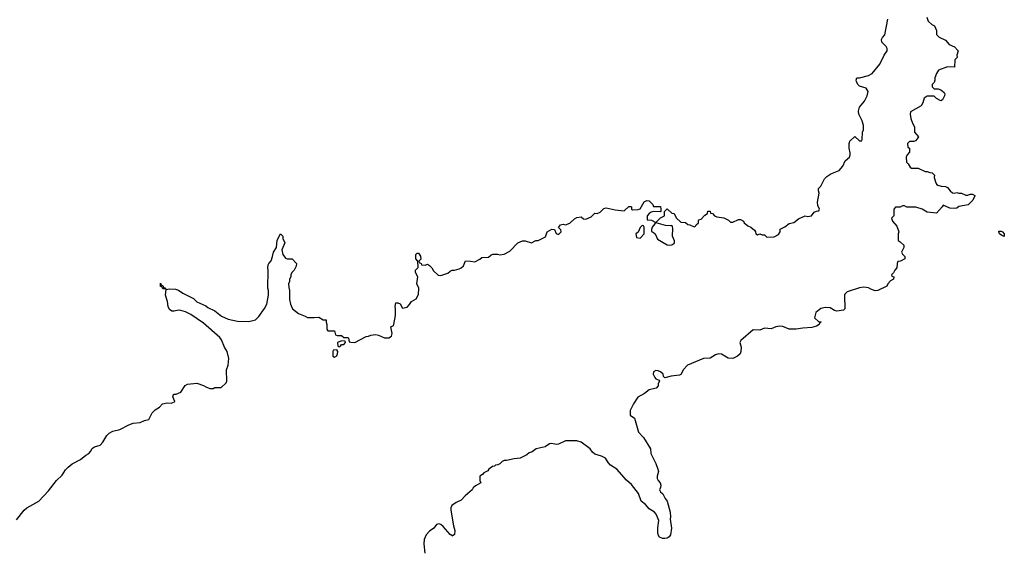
# Model space of a CAD drawing. Header units: inches. Extents: x 2535814 to 2694957, y 540737 to 728403.
# Tile 88 of 106: x 2566745 to 2575451, y 706377 to 711084. Entities that reach past the tile are written whole.
import ezdxf

# ---------------------------------------------------------------- set-up
doc = ezdxf.new("R2010")
doc.units = ezdxf.units.IN
doc.header["$MEASUREMENT"] = 0
for name, color, linetype in [('C5760', 7, 'Continuous'), ('C5770', 7, 'Continuous'), ('C5771', 7, 'Continuous')]:
    doc.layers.add(name, color=color, linetype=linetype)

msp = doc.modelspace()

# ---------------------------------------------------------------- linework, layer by layer
at = {"layer": 'C5760', "color": 5, "elevation": 40}
msp.add_lwpolyline([(2566715.9, 706664.1), (2566785.2, 706750), (2566809.6, 706770.4), (2566914, 706830), (2566998.9, 706921.1), (2567070, 707010.7), (2567121.2, 707058.8), (2567150, 707106), (2567173.2, 707130), (2567210, 707159.1), (2567282.5, 707197.5), (2567330, 707236), (2567355.3, 707250), (2567375.3, 707270), (2567382, 707290), (2567390, 707298), (2567408, 707310), (2567455.5, 707324.5), (2567479, 707350), (2567515.3, 707410), (2567535.3, 707430), (2567570, 707446), (2567630, 707461), (2567710, 707504.7), (2567750, 707518), (2567810, 707524.7), (2567850, 707542), (2567886, 707550), (2567915.3, 707610), (2567943.2, 707636.8), (2567981.2, 707658.8), (2568008.7, 707690), (2568050, 707697.3), (2568084, 707696), (2568114.6, 707705.4), (2568118, 707710), (2568098, 707750), (2568106, 707770), (2568110, 707774), (2568130, 707774), (2568170, 707792), (2568209.3, 707850.7), (2568230, 707862), (2568310.9, 707870.9), (2568370, 707851.3), (2568390, 707838), (2568425.4, 707825.4), (2568455.3, 707824.7), (2568470, 707832), (2568527.3, 707832.7), (2568570, 707874), (2568578, 707890), (2568575.3, 707990), (2568588.7, 708030), (2568594, 708090), (2568579, 708150), (2568556, 708190), (2568530, 708255.3), (2568514.8, 708274.8), (2568370, 708402), (2568257.2, 708477.2), (2568210, 708501.2), (2568170, 708514), (2568150, 708517.2), (2568110, 708506.6), (2568090, 708507), (2568070, 708521.2), (2568057, 708550), (2568052.9, 708592.9), (2568035.3, 708650), (2568040.4, 708699.6), (2568070, 708704.7), (2568123.5, 708703.5), (2568150, 708694.8), (2568186.6, 708666.6), (2568281, 708621), (2568311.1, 708591.1), (2568390, 708556), (2568410, 708541), (2568472, 708510), (2568530, 708464.7), (2568590, 708438), (2568670, 708421), (2568770, 708418), (2568829.1, 708430.9), (2568858.6, 708461.4), (2568909.3, 708530.7), (2568929.3, 708570.7), (2568944, 708650), (2568944, 708690), (2568939, 708710), (2568942, 708870), (2568938, 708890), (2568943.1, 708916.9), (2568948, 708930), (2568970, 708954), (2568982, 708990), (2568988, 709030), (2569015.3, 709070), (2569023.1, 709136.9), (2569051.6, 709191.6), (2569072, 709170), (2569072, 709150), (2569091, 709111), (2569062.8, 709050), (2569073.4, 709010), (2569096.9, 708976.9), (2569110, 708971.3), (2569154, 708970), (2569192, 708930), (2569190, 708906), (2569171.3, 708870), (2569152, 708850), (2569142, 708830), (2569142, 708810), (2569132, 708790), (2569131.3, 708770), (2569122, 708750), (2569123.6, 708716.4), (2569131.3, 708690), (2569131, 708610), (2569141, 708570), (2569158, 708530), (2569210, 708486), (2569270, 708464.7), (2569290, 708451.3), (2569350, 708451), (2569390, 708456), (2569430, 708431.3), (2569454, 708430), (2569454, 708410), (2569462, 708390), (2569462, 708350), (2569470, 708334), (2569530, 708334), (2569538, 708298), (2569552.7, 708292.7), (2569591.6, 708291.6), (2569610, 708274), (2569650, 708274), (2569654, 708270), (2569658, 708238), (2569672.7, 708232.7), (2569710, 708231.3), (2569810, 708284.7), (2569830, 708286), (2569850, 708296), (2569890, 708301), (2569916.9, 708296.9), (2569970, 708271.3), (2570000, 708271.5)], dxfattribs=at)
for points in [[(2568038, 708702), (2568030, 708706), (2568010, 708706), (2568002, 708722), (2567990, 708726), (2567990, 708754), (2567998, 708738), (2568010, 708734), (2568018, 708718), (2568030, 708714)], [(2569590, 708246), (2569554, 708230), (2569558, 708198), (2569570, 708194), (2569582, 708198), (2569590, 708214), (2569610, 708214), (2569626, 708230), (2569622, 708242)], [(2569550, 708166), (2569518, 708162), (2569514, 708150), (2569514, 708110), (2569530, 708102), (2569550, 708114), (2569555.3, 708130), (2569558, 708150)]]:
    msp.add_lwpolyline(points, close=True, dxfattribs=at)
at = {"layer": 'C5770', "color": 5, "elevation": 40}
for points in [[(2570000, 708271.5), (2570008.4, 708271.6), (2570033.6, 708286.4), (2570039, 708310), (2570026, 708370), (2570050, 708382), (2570054, 708390), (2570068, 708470), (2570068.7, 708530), (2570064, 708550), (2570070, 708582), (2570090, 708582), (2570110, 708572), (2570130, 708534), (2570170, 708544.7), (2570192.9, 708567.1), (2570210, 708592), (2570250, 708618), (2570270, 708654), (2570275.3, 708710), (2570258, 708750), (2570266, 708810), (2570246, 708850), (2570246, 708870), (2570267.3, 708892.7), (2570266, 708950), (2570248.4, 708971.6), (2570248.7, 709010), (2570260.4, 709019.6), (2570270, 709022), (2570290, 708994), (2570291.6, 708968.4), (2570274, 708950), (2570278, 708938), (2570294, 708930), (2570298, 708918), (2570330, 708914), (2570350, 708922), (2570370, 708911.3), (2570390, 708892), (2570405.4, 708865.4), (2570445.4, 708825.4), (2570470, 708822), (2570530, 708844.7), (2570550, 708862), (2570568.9, 708871.1), (2570590, 708871.3), (2570630, 708881), (2570648, 708890), (2570668, 708910), (2570688.4, 708951.6), (2570730, 708951.3), (2570770, 708944.7), (2570813.6, 708966.4), (2570830, 708982), (2570890, 708984.7), (2570910, 709002), (2570930, 709011.3), (2570969.1, 709010.9), (2570990, 709006), (2571029.1, 709010.9), (2571080.4, 709039.6), (2571150, 709111), (2571190, 709130.8), (2571214, 709130), (2571270, 709112), (2571310, 709132), (2571330, 709132), (2571395.3, 709164.7), (2571408.7, 709210), (2571450, 709232), (2571474, 709230), (2571490, 709194), (2571510, 709184.7), (2571534, 709210), (2571530, 709226), (2571508, 709248), (2571526, 709270), (2571550, 709278), (2571570, 709271.3), (2571610, 709284.7), (2571650, 709324.7), (2571670, 709336), (2571710, 709342), (2571730, 709324.7), (2571750, 709322), (2571798, 709342), (2571830, 709374), (2571850, 709372), (2571876.4, 709383.6), (2571910, 709414), (2571930, 709422), (2572010, 709404.7), (2572090, 709394), (2572130, 709434), (2572150, 709434), (2572154, 709430), (2572154, 709410), (2572163.6, 709403.6), (2572214.6, 709405.4), (2572230, 709412), (2572265.6, 709474.4), (2572290, 709484.7), (2572310, 709482), (2572316.9, 709476.9), (2572342, 709450), (2572350, 709434), (2572410, 709434), (2572414, 709410), (2572414, 709390), (2572410, 709386), (2572350, 709388), (2572330, 709382), (2572312, 709370), (2572292, 709350), (2572294, 709314), (2572331.1, 709311.1), (2572370, 709292), (2572410, 709334), (2572446, 709350), (2572446, 709390), (2572470, 709412), (2572510, 709374), (2572531.1, 709371.1), (2572550, 709334), (2572590, 709294), (2572631.6, 709291.6), (2572652.7, 709272.7), (2572671.6, 709271.6), (2572710, 709254), (2572722, 709258), (2572726, 709270), (2572746, 709290), (2572746, 709310), (2572750, 709314), (2572770, 709322), (2572803.1, 709356.9), (2572826, 709370), (2572828.9, 709391.1), (2572850, 709392), (2572854, 709374), (2572870, 709372), (2572890, 709352), (2572910, 709342), (2572970, 709334), (2573011.6, 709311.6), (2573030, 709294), (2573050, 709294), (2573100.4, 709319.6), (2573119.6, 709319.6), (2573143.6, 709303.6), (2573152, 709290), (2573182, 709262), (2573211, 709251), (2573243.6, 709223.6), (2573252, 709210), (2573254, 709190), (2573270, 709182), (2573290, 709192), (2573310, 709182), (2573330, 709182), (2573350, 709162), (2573416.4, 709163.6), (2573454.6, 709185.4), (2573468, 709210), (2573470, 709234), (2573510, 709252), (2573550, 709282), (2573588.9, 709291.1), (2573630, 709324.7), (2573690, 709352), (2573710, 709346), (2573746, 709350), (2573770, 709382), (2573790, 709392), (2573810, 709394), (2573818, 709410), (2573803.1, 709443.1), (2573799, 709470), (2573815.3, 709550), (2573807.3, 709572.7), (2573807.3, 709592.7), (2573830, 709614), (2573862, 709678), (2573882.5, 709697.5), (2573918.6, 709721.4), (2573990, 709751.3), (2574022, 709790), (2574043.2, 709836.8), (2574082, 709870), (2574088.7, 709890), (2574088.4, 709908.4), (2574078, 709950), (2574078, 709990), (2574082, 710000)], [(2574604.8, 710000), (2574594, 709990), (2574598, 709958), (2574614, 709950), (2574612.7, 709912.7), (2574591.1, 709888.9), (2574582, 709870), (2574586, 709826), (2574602, 709810), (2574619.6, 709779.6), (2574630, 709772), (2574690, 709772), (2574750, 709742), (2574770, 709742), (2574792.7, 709732.7), (2574814, 709730), (2574834, 709710), (2574832, 709690), (2574842, 709650), (2574852, 709630), (2574862, 709622), (2574891.6, 709611.6), (2574931.1, 709611.1), (2574950, 709602), (2574971.6, 709571.6), (2574992.7, 709552.7), (2575010, 709552), (2575030, 709558), (2575050, 709551.3), (2575071.1, 709551.1), (2575110, 709532), (2575127.3, 709532.7), (2575150, 709542), (2575170, 709542), (2575190.9, 709530.9), (2575190, 709526), (2575172, 709490), (2575130, 709448.7), (2575050, 709434), (2575030, 709419), (2575010, 709414), (2574970, 709419), (2574910, 709446), (2574902, 709430), (2574850, 709375.3), (2574770, 709382), (2574726, 709410), (2574668.4, 709428.4), (2574590, 709428), (2574570, 709438), (2574550, 709438), (2574530, 709426), (2574490, 709426), (2574474, 709410), (2574474, 709350), (2574454, 709330), (2574463.6, 709303.6), (2574499.6, 709259.6), (2574518, 709210), (2574512, 709190), (2574512.7, 709132.7), (2574530, 709122), (2574562, 709090), (2574562, 709070), (2574542, 709030), (2574551.6, 709011.6), (2574571.6, 708991.6), (2574571.6, 708971.6), (2574534, 708950), (2574510, 708946), (2574504.7, 708930), (2574502, 708890), (2574482, 708870), (2574472, 708848), (2574454, 708830), (2574458, 708818), (2574474, 708810), (2574472, 708790), (2574445.4, 708774.6), (2574422, 708750), (2574412, 708730), (2574334, 708690), (2574309.1, 708689.1), (2574270, 708702), (2574250, 708714), (2574210, 708719), (2574170, 708712.7), (2574062, 708678), (2574041, 708659), (2574038, 708650), (2574042, 708530), (2574030, 708518), (2573970, 708509.3), (2573950, 708512.7), (2573910, 708536), (2573870, 708540.9), (2573828.1, 708531.9), (2573784, 708496), (2573772, 708450), (2573810, 708414), (2573830, 708414), (2573832, 708410), (2573818, 708402), (2573814, 708390), (2573790, 708375.3), (2573750, 708362.7), (2573670, 708359), (2573610, 708349), (2573550, 708349.2), (2573491.9, 708371.9), (2573464.9, 708375.1), (2573430.7, 708369.3), (2573390, 708353.2), (2573330, 708357.2), (2573290, 708341.2), (2573230, 708342), (2573122, 708250), (2573112, 708230), (2573124.7, 708190), (2573122.8, 708150), (2573116, 708130), (2573091, 708110), (2573050, 708089.5), (2573010, 708093.2), (2572950, 708129.2), (2572927.9, 708132.1), (2572898.5, 708121.5), (2572850, 708093.2), (2572790, 708089.3), (2572651.3, 708030), (2572611, 707990), (2572606.8, 707973.2), (2572590.8, 707949.2), (2572578, 707942), (2572506.4, 707933.6), (2572450, 707918), (2572438, 707930), (2572435.3, 707950), (2572411.9, 707971.9), (2572390, 707980.9), (2572370, 707982.7), (2572348, 707972), (2572346.8, 707950), (2572361.4, 707921.4), (2572370, 707911.3), (2572398, 707898), (2572402, 707890), (2572391, 707870), (2572390, 707848), (2572373.2, 707826.8), (2572310, 707813.2), (2572270, 707779), (2572210.9, 707749.1), (2572172, 707690), (2572142, 707630), (2572142, 707590), (2572182, 707562), (2572217.3, 707437.3), (2572262, 707390), (2572324, 707290), (2572324.4, 707250), (2572370, 707161), (2572387.7, 707110), (2572392.4, 707090), (2572383, 707050), (2572383, 707030), (2572390.7, 707010), (2572406.8, 706990), (2572413.4, 706970), (2572410.7, 706949.3), (2572401, 706930), (2572411.3, 706910), (2572433, 706893), (2572452.8, 706852.8), (2572471, 706830), (2572496.3, 706730), (2572501, 706690), (2572498, 706670), (2572508, 706590), (2572499.1, 706530), (2572486.9, 706513.1), (2572470, 706500.9), (2572450, 706497.6), (2572430, 706497.6), (2572403.7, 706510), (2572391.8, 706530), (2572387, 706553), (2572386.6, 706593.4), (2572396.5, 706656.5), (2572374, 706714), (2572358, 706730), (2572310, 706761.2), (2572279.4, 706799.4), (2572241.2, 706830), (2572215.6, 706895.6), (2572155.5, 706975.5), (2572110, 707014), (2572024, 707110), (2571968.1, 707148.1), (2571949.7, 707169.7), (2571926, 707210), (2571890, 707227.3), (2571830, 707245.2), (2571810, 707262.7), (2571789.6, 707290), (2571710.9, 707350.9), (2571670, 707362), (2571570, 707362.5), (2571510, 707333.2), (2571490, 707328.6), (2571450, 707339.7), (2571430, 707336.3), (2571390, 707309.6), (2571311.3, 707290), (2571275.5, 707264.5), (2571250, 707255.1), (2571230, 707239.3), (2571170, 707209.4), (2571116, 707204), (2571050, 707188), (2571030, 707188), (2571010, 707178), (2570990, 707158), (2570971.6, 707148.4), (2570952.7, 707147.3), (2570942, 707138), (2570926.4, 707133.6), (2570894, 707110), (2570883.6, 707096.4), (2570850, 707078), (2570836.9, 707063.1), (2570814, 707050), (2570814, 707010), (2570822, 706990), (2570776, 706964), (2570754.8, 706945.2), (2570744.7, 706930), (2570684.1, 706875.9), (2570650, 706837.2), (2570604.4, 706815.6), (2570566.8, 706790), (2570557.3, 706770), (2570558, 706750), (2570581.3, 706610), (2570593.7, 706570), (2570590, 706535.3), (2570570, 706518), (2570565.6, 706525.6), (2570550, 706534), (2570490, 706603.7), (2570470, 706621.2), (2570450, 706629), (2570430, 706622), (2570406, 706590), (2570370, 706564), (2570338.8, 706530), (2570321, 706490), (2570318.8, 706450), (2570327.5, 706367.5)]]:
    msp.add_lwpolyline(points, dxfattribs=at)
for points in [[(2572250, 709266), (2572230, 709246), (2572212.7, 709207.3), (2572194, 709190), (2572198, 709158), (2572230, 709154), (2572266, 709190), (2572266, 709250), (2572262, 709262)], [(2572372, 709288), (2572359.6, 709280.4), (2572338, 709250), (2572331.3, 709230), (2572332, 709212), (2572350, 709204.7), (2572364.7, 709190), (2572383.6, 709143.6), (2572470, 709094.8), (2572490, 709090.8), (2572510, 709094.8), (2572530, 709106), (2572534, 709110), (2572534, 709130), (2572518, 709170), (2572519, 709239), (2572516.4, 709256.4), (2572510, 709266), (2572498, 709262), (2572456, 709264)], [(2575450, 709169.2), (2575430, 709175.3), (2575409.2, 709190), (2575402, 709210), (2575404, 709216), (2575424, 709216), (2575436, 709210), (2575451, 709190)]]:
    msp.add_lwpolyline(points, close=True, dxfattribs=at)
at = {"layer": 'C5771', "color": 5, "elevation": 40}
for points in [[(2574082, 710000), (2574086, 710010), (2574130, 710052), (2574170, 710014), (2574190, 710014), (2574194.6, 710025.4), (2574198, 710090), (2574206, 710110), (2574206, 710150), (2574195.3, 710190), (2574163.7, 710250), (2574163.2, 710276.8), (2574170, 710312), (2574215.5, 710364.5), (2574239, 710410), (2574248, 710450), (2574230, 710478), (2574170, 710495.3), (2574155.3, 710510), (2574143.1, 710536.9), (2574142, 710550), (2574148, 710570), (2574170, 710571.3), (2574250, 710591), (2574282, 710610), (2574349, 710690), (2574390, 710772), (2574414, 710810), (2574414, 710830), (2574406, 710846), (2574367, 710887), (2574364, 710910), (2574372.9, 710927.1), (2574395.3, 710950), (2574422, 711090)], [(2574765.4, 711105.4), (2574778, 711070), (2574810, 711042), (2574834, 711030), (2574852, 710990), (2574852.7, 710952.7), (2574874, 710930), (2574930, 710902), (2574964.5, 710864.5), (2575010, 710844.7), (2575042, 710810), (2575032, 710770), (2575034, 710750), (2575014, 710730), (2575010, 710666), (2574950, 710668.7), (2574870, 710638), (2574851.3, 710610), (2574838, 710570), (2574838, 710550), (2574831.6, 710528.4), (2574814, 710510), (2574814, 710490), (2574830, 710474), (2574867.3, 710472.7), (2574890, 710464.7), (2574919.8, 710439.8), (2574924.7, 710430), (2574922, 710410), (2574903.6, 710376.4), (2574890, 710366), (2574850, 710388), (2574830, 710408), (2574770, 710408), (2574742, 710390), (2574731.6, 710348.4), (2574716, 710324), (2574622, 710270), (2574618, 710250), (2574624.7, 710210), (2574638, 710170), (2574656.9, 710136.9), (2574658, 710090), (2574692, 710050), (2574682, 710030), (2574665.4, 710014.6), (2574650, 710008), (2574612.7, 710007.3), (2574604.8, 710000)]]:
    msp.add_lwpolyline(points, dxfattribs=at)

doc.saveas('drawing.dxf')
